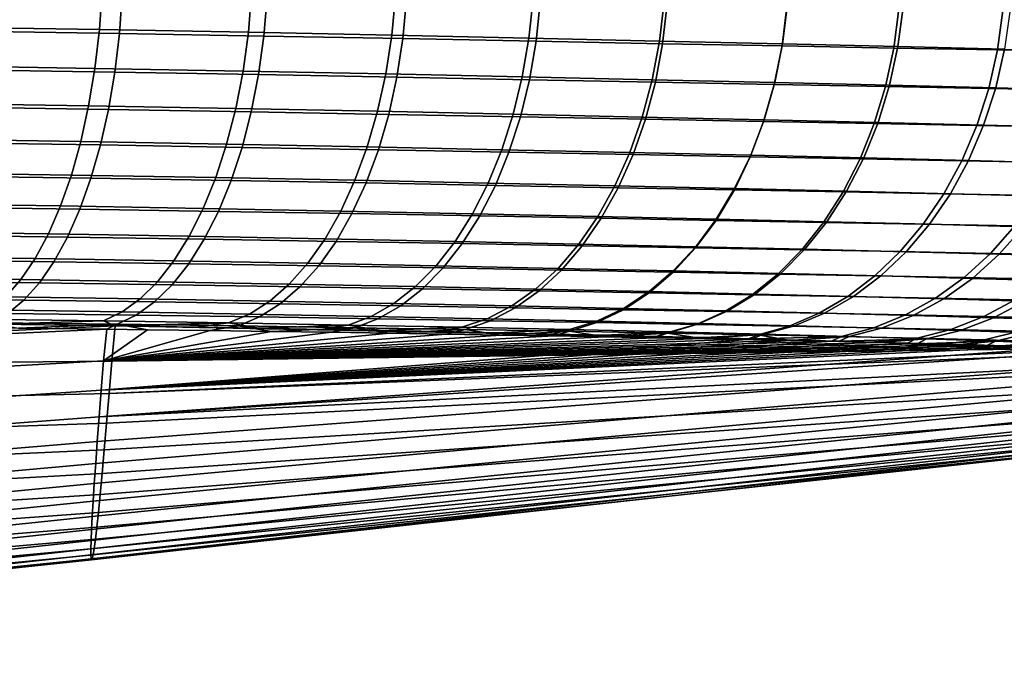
# Model space of a CAD drawing. Header units: metres. Extents: x -109 to 109, y -100 to 58.
# Tile 251 of 256: x 92.88 to 95.28, y -23.46 to -21.88. Entities that reach past the tile are written whole.
import ezdxf

# ---------------------------------------------------------------- set-up
doc = ezdxf.new("R2010")
doc.units = ezdxf.units.M
doc.layers.add('solid_21_062_100_XXX', color=7, linetype='CONTINUOUS')

msp = doc.modelspace()

# ---------------------------------------------------------------- linework, layer by layer
at = {"layer": 'solid_21_062_100_XXX'}
for points in [[(92.706627, -21.80265, -19.172318), (93.082466, -21.808844, -19.017588), (93.075584, -21.905653, -19.004919), (92.700951, -21.899506, -19.159412)], [(93.131073, -21.819244, 19.087595), (92.766159, -21.813496, 19.245005), (92.760513, -21.9098, 19.232258), (93.124245, -21.915497, 19.075037)], [(93.082466, -21.808844, -19.017588), (93.446609, -21.815613, -18.837418), (93.438583, -21.912376, -18.825075), (93.075584, -21.905653, -19.004919)], [(93.484413, -21.825426, 18.906031), (93.131073, -21.819244, 19.087595), (93.124245, -21.915497, 19.075037), (93.476456, -21.921629, 18.893753)], [(93.446609, -21.815613, -18.837418), (93.797371, -21.822693, -18.632582), (93.788269, -21.919413, -18.620659), (93.438583, -21.912376, -18.825075)], [(93.824608, -21.831747, 18.701094), (93.484413, -21.825426, 18.906031), (93.476456, -21.921629, 18.893753), (93.815605, -21.927904, 18.689192)], [(93.797371, -21.822693, -18.632582), (94.133186, -21.829889, -18.404133), (94.12307, -21.926569, -18.392721), (93.788269, -21.919413, -18.620659)], [(94.133186, -21.829889, -18.404133), (94.452499, -21.837051, -18.153238), (94.441444, -21.933697, -18.142424), (94.12307, -21.926569, -18.392721)], [(94.15023, -21.838007, 18.473822), (93.824608, -21.831747, 18.701094), (93.815605, -21.927904, 18.689192), (94.140244, -21.934124, 18.462385)], [(94.459831, -21.844032, 18.225288), (94.15023, -21.838007, 18.473822), (94.140244, -21.934124, 18.462385), (94.448944, -21.940115, 18.214409)], [(94.452499, -21.837051, -18.153238), (94.753792, -21.844036, -17.881065), (94.741875, -21.940655, -17.870934), (94.441444, -21.933697, -18.142424)], [(94.751991, -21.849661, 17.956573), (94.459831, -21.844032, 18.225288), (94.448944, -21.940115, 18.214409), (94.740273, -21.945719, 17.946339)], [(95.025352, -21.854799, 17.668821), (94.751991, -21.849661, 17.956573), (94.740273, -21.945719, 17.946339), (95.012894, -21.950838, 17.659315)], [(94.753792, -21.844036, -17.881065), (95.035568, -21.850735, -17.588812), (95.022865, -21.94733, -17.579449), (94.741875, -21.940655, -17.870934)], [(95.035568, -21.850735, -17.588812), (95.296577, -21.857134, -17.277853), (95.28318, -21.953714, -17.269337), (95.022865, -21.94733, -17.579449)], [(95.278793, -21.859461, 17.363323), (95.025352, -21.854799, 17.668821), (95.012894, -21.950838, 17.659315), (95.265678, -21.955488, 17.354631)], [(95.51123, -21.863689, 17.041399), (95.278793, -21.859461, 17.363323), (95.265678, -21.955488, 17.354631), (95.497543, -21.959715, 17.0336)], [(92.700951, -21.899506, -19.159412), (93.075584, -21.905653, -19.004919), (93.06443, -22.000326, -18.982738), (92.691658, -21.994259, -19.136721)], [(93.124245, -21.915497, 19.075037), (92.760513, -21.9098, 19.232258), (92.751129, -22.004038, 19.209898), (93.113045, -22.009645, 19.053144)], [(93.075584, -21.905653, -19.004919), (93.438583, -21.912376, -18.825075), (93.425644, -22.006973, -18.803543), (93.06443, -22.000326, -18.982738)], [(93.476456, -21.921629, 18.893753), (93.124245, -21.915497, 19.075037), (93.113045, -22.009645, 19.053144), (93.463516, -22.015694, 18.872463)], [(93.438583, -21.912376, -18.825075), (93.788269, -21.919413, -18.620659), (93.773636, -22.013937, -18.599909), (93.425644, -22.006973, -18.803543)], [(93.815605, -21.927904, 18.689192), (93.476456, -21.921629, 18.893753), (93.463516, -22.015694, 18.872463), (93.801025, -22.021893, 18.668636)], [(93.788269, -21.919413, -18.620659), (94.12307, -21.926569, -18.392721), (94.106834, -22.02103, -18.372885), (93.773636, -22.013937, -18.599909)], [(94.140244, -21.934124, 18.462385), (93.815605, -21.927904, 18.689192), (93.801025, -22.021893, 18.668636), (94.124115, -22.028044, 18.442696)], [(94.12307, -21.926569, -18.392721), (94.441444, -21.933697, -18.142424), (94.423714, -22.028099, -18.123631), (94.106834, -22.02103, -18.372885)], [(94.448944, -21.940115, 18.214409), (94.140244, -21.934124, 18.462385), (94.124115, -22.028044, 18.442696), (94.431374, -22.033978, 18.195711)], [(94.441444, -21.933697, -18.142424), (94.741875, -21.940655, -17.870934), (94.722748, -22.035009, -17.853306), (94.423714, -22.028099, -18.123631)], [(94.740273, -21.945719, 17.946339), (94.448944, -21.940115, 18.214409), (94.431374, -22.033978, 18.195711), (94.721367, -22.039539, 17.928755)], [(95.012894, -21.950838, 17.659315), (94.740273, -21.945719, 17.946339), (94.721367, -22.039539, 17.928755), (94.992767, -22.044626, 17.642965)], [(94.741875, -21.940655, -17.870934), (95.022865, -21.94733, -17.579449), (95.002457, -22.041649, -17.563103), (94.722748, -22.035009, -17.853306)], [(95.022865, -21.94733, -17.579449), (95.28318, -21.953714, -17.269337), (95.261612, -22.048006, -17.254385), (95.002457, -22.041649, -17.563103)], [(95.265678, -21.955488, 17.354631), (95.012894, -21.950838, 17.659315), (94.992767, -22.044626, 17.642965), (95.244453, -22.049259, 17.339626)], [(95.497543, -21.959715, 17.0336), (95.265678, -21.955488, 17.354631), (95.244453, -22.049259, 17.339626), (95.475342, -22.053482, 17.020048)], [(95.28318, -21.953714, -17.269337), (95.52166, -21.959831, -16.94203), (95.499062, -22.054106, -16.928579), (95.261612, -22.048006, -17.254385)], [(92.691658, -21.994259, -19.136721), (93.06443, -22.000326, -18.982738), (93.049133, -22.091747, -18.951307), (92.678864, -22.085793, -19.104507)], [(93.113045, -22.009645, 19.053144), (92.751129, -22.004038, 19.209898), (92.738106, -22.095108, 19.17819), (93.097588, -22.10059, 19.022177)], [(93.06443, -22.000326, -18.982738), (93.425644, -22.006973, -18.803543), (93.407951, -22.098288, -18.773073), (93.049133, -22.091747, -18.951307)], [(93.463516, -22.015694, 18.872463), (93.113045, -22.009645, 19.053144), (93.097588, -22.10059, 19.022177), (93.44574, -22.10652, 18.842411)], [(93.425644, -22.006973, -18.803543), (93.773636, -22.013937, -18.599909), (93.753647, -22.10515, -18.570578), (93.407951, -22.098288, -18.773073)], [(93.801025, -22.021893, 18.668636), (93.463516, -22.015694, 18.872463), (93.44574, -22.10652, 18.842411), (93.781029, -22.112612, 18.639671)], [(93.773636, -22.013937, -18.599909), (94.106834, -22.02103, -18.372885), (94.084671, -22.112152, -18.344862), (93.753647, -22.10515, -18.570578)], [(94.124115, -22.028044, 18.442696), (93.801025, -22.021893, 18.668636), (93.781029, -22.112612, 18.639671), (94.102028, -22.11867, 18.414984)], [(94.106834, -22.02103, -18.372885), (94.423714, -22.028099, -18.123631), (94.399506, -22.119143, -18.09708), (94.084671, -22.112152, -18.344862)], [(94.431374, -22.033978, 18.195711), (94.124115, -22.028044, 18.442696), (94.102028, -22.11867, 18.414984), (94.407326, -22.124525, 18.169415)], [(94.423714, -22.028099, -18.123631), (94.722748, -22.035009, -17.853306), (94.696632, -22.125988, -17.828386), (94.399506, -22.119143, -18.09708)], [(94.721367, -22.039539, 17.928755), (94.431374, -22.033978, 18.195711), (94.407326, -22.124525, 18.169415), (94.695488, -22.130026, 17.90403)], [(94.992767, -22.044626, 17.642965), (94.721367, -22.039539, 17.928755), (94.695488, -22.130026, 17.90403), (94.96521, -22.135073, 17.619961)], [(94.722748, -22.035009, -17.853306), (95.002457, -22.041649, -17.563103), (94.974586, -22.132576, -17.539967), (94.696632, -22.125988, -17.828386)], [(95.244453, -22.049259, 17.339626), (94.992767, -22.044626, 17.642965), (94.96521, -22.135073, 17.619961), (95.21537, -22.139681, 17.318485)], [(95.002457, -22.041649, -17.563103), (95.261612, -22.048006, -17.254385), (95.232132, -22.138895, -17.233177), (94.974586, -22.132576, -17.539967)], [(95.475342, -22.053482, 17.020048), (95.244453, -22.049259, 17.339626), (95.21537, -22.139681, 17.318485), (95.444885, -22.143896, 17.000902)], [(95.261612, -22.048006, -17.254385), (95.499062, -22.054106, -16.928579), (95.468132, -22.144972, -16.909431), (95.232132, -22.138895, -17.233177)], [(92.678864, -22.085793, -19.104507), (93.049133, -22.091747, -18.951307), (93.029877, -22.178835, -18.910999), (92.662712, -22.173021, -19.063156)], [(93.049133, -22.091747, -18.951307), (93.407951, -22.098288, -18.773073), (93.385704, -22.185236, -18.734028), (93.029877, -22.178835, -18.910999)], [(93.097588, -22.10059, 19.022177), (92.738106, -22.095108, 19.17819), (92.721596, -22.181946, 19.137501), (93.078072, -22.187269, 18.982492)], [(93.44574, -22.10652, 18.842411), (93.097588, -22.10059, 19.022177), (93.078072, -22.187269, 18.982492), (93.423332, -22.193048, 18.803946)], [(93.407951, -22.098288, -18.773073), (93.753647, -22.10515, -18.570578), (93.728546, -22.191973, -18.53301), (93.385704, -22.185236, -18.734028)], [(93.781029, -22.112612, 18.639671), (93.44574, -22.10652, 18.842411), (93.423332, -22.193048, 18.803946), (93.755859, -22.199003, 18.602633)], [(93.753647, -22.10515, -18.570578), (94.084671, -22.112152, -18.344862), (94.056847, -22.198858, -18.308983), (93.728546, -22.191973, -18.53301)], [(94.102028, -22.11867, 18.414984), (93.781029, -22.112612, 18.639671), (93.755859, -22.199003, 18.602633), (94.074249, -22.204943, 18.379574)], [(94.084671, -22.112152, -18.344862), (94.399506, -22.119143, -18.09708), (94.369118, -22.20575, -18.063087), (94.056847, -22.198858, -18.308983)], [(94.407326, -22.124525, 18.169415), (94.102028, -22.11867, 18.414984), (94.074249, -22.204943, 18.379574), (94.377075, -22.210699, 18.135826)], [(94.399506, -22.119143, -18.09708), (94.696632, -22.125988, -17.828386), (94.663849, -22.212511, -17.796474), (94.369118, -22.20575, -18.063087)], [(94.695488, -22.130026, 17.90403), (94.407326, -22.124525, 18.169415), (94.377075, -22.210699, 18.135826), (94.662949, -22.216122, 17.87245)], [(94.96521, -22.135073, 17.619961), (94.695488, -22.130026, 17.90403), (94.662949, -22.216122, 17.87245), (94.93055, -22.221115, 17.59057)], [(94.696632, -22.125988, -17.828386), (94.974586, -22.132576, -17.539967), (94.939575, -22.219036, -17.510317), (94.663849, -22.212511, -17.796474)], [(95.21537, -22.139681, 17.318485), (94.96521, -22.135073, 17.619961), (94.93055, -22.221115, 17.59057), (95.178764, -22.225695, 17.291452)], [(94.974586, -22.132576, -17.539967), (95.232132, -22.138895, -17.233177), (95.195091, -22.225307, -17.205963), (94.939575, -22.219036, -17.510317)], [(95.444885, -22.143896, 17.000902), (95.21537, -22.139681, 17.318485), (95.178764, -22.225695, 17.291452), (95.406532, -22.2299, 16.976387)], [(95.232132, -22.138895, -17.233177), (95.468132, -22.144972, -16.909431), (95.429253, -22.231356, -16.884813), (95.195091, -22.225307, -17.205963)], [(92.662712, -22.173021, -19.063156), (93.029877, -22.178835, -18.910999), (93.006882, -22.260557, -18.862289), (92.643394, -22.254915, -19.013155)], [(93.078072, -22.187269, 18.982492), (92.721596, -22.181946, 19.137501), (92.701797, -22.263536, 19.088308), (93.054718, -22.268667, 18.934559)], [(93.029877, -22.178835, -18.910999), (93.385704, -22.185236, -18.734028), (93.359169, -22.266794, -18.686869), (93.006882, -22.260557, -18.862289)], [(93.423332, -22.193048, 18.803946), (93.078072, -22.187269, 18.982492), (93.054718, -22.268667, 18.934559), (93.396553, -22.274265, 18.757519)], [(93.385704, -22.185236, -18.734028), (93.728546, -22.191973, -18.53301), (93.698616, -22.273376, -18.487654), (93.359169, -22.266794, -18.686869)], [(93.755859, -22.199003, 18.602633), (93.423332, -22.193048, 18.803946), (93.396553, -22.274265, 18.757519), (93.725815, -22.280056, 18.557955)], [(93.728546, -22.191973, -18.53301), (94.056847, -22.198858, -18.308983), (94.023689, -22.280125, -18.265671), (93.698616, -22.273376, -18.487654)], [(94.074249, -22.204943, 18.379574), (93.755859, -22.199003, 18.602633), (93.725815, -22.280056, 18.557955), (94.041092, -22.285852, 18.336878)], [(94.056847, -22.198858, -18.308983), (94.369118, -22.20575, -18.063087), (94.332909, -22.286898, -18.022055), (94.023689, -22.280125, -18.265671)], [(94.377075, -22.210699, 18.135826), (94.074249, -22.204943, 18.379574), (94.041092, -22.285852, 18.336878), (94.340988, -22.291491, 18.095339)], [(94.369118, -22.20575, -18.063087), (94.663849, -22.212511, -17.796474), (94.624779, -22.293558, -17.757944), (94.332909, -22.286898, -18.022055)], [(94.662949, -22.216122, 17.87245), (94.377075, -22.210699, 18.135826), (94.340988, -22.291491, 18.095339), (94.624123, -22.296822, 17.834389)], [(94.663849, -22.212511, -17.796474), (94.939575, -22.219036, -17.510317), (94.897858, -22.300005, -17.474503), (94.624779, -22.293558, -17.757944)], [(94.93055, -22.221115, 17.59057), (94.662949, -22.216122, 17.87245), (94.624123, -22.296822, 17.834389), (94.889175, -22.30175, 17.55514)], [(95.178764, -22.225695, 17.291452), (94.93055, -22.221115, 17.59057), (94.889175, -22.30175, 17.55514), (95.135071, -22.306293, 17.258848)], [(94.939575, -22.219036, -17.510317), (95.195091, -22.225307, -17.205963), (95.150932, -22.306221, -17.173063), (94.897858, -22.300005, -17.474503)], [(95.406532, -22.2299, 16.976387), (95.178764, -22.225695, 17.291452), (95.135071, -22.306293, 17.258848), (95.360725, -22.31049, 16.946789)], [(95.195091, -22.225307, -17.205963), (95.429253, -22.231356, -16.884813), (95.382881, -22.312235, -16.855015), (95.150932, -22.306221, -17.173063)], [(92.643394, -22.254915, -19.013155), (93.006882, -22.260557, -18.862289), (92.980431, -22.335947, -18.805754), (92.621147, -22.330503, -18.955095)], [(93.006882, -22.260557, -18.862289), (93.359169, -22.266794, -18.686869), (93.328659, -22.341995, -18.632153), (92.980431, -22.335947, -18.805754)], [(93.054718, -22.268667, 18.934559), (92.701797, -22.263536, 19.088308), (92.67894, -22.338924, 19.031185), (93.027794, -22.343834, 18.878933)], [(93.396553, -22.274265, 18.757519), (93.054718, -22.268667, 18.934559), (93.027794, -22.343834, 18.878933), (93.365723, -22.349224, 18.703671)], [(93.359169, -22.266794, -18.686869), (93.698616, -22.273376, -18.487654), (93.664223, -22.3484, -18.435041), (93.328659, -22.341995, -18.632153)], [(93.725815, -22.280056, 18.557955), (93.396553, -22.274265, 18.757519), (93.365723, -22.349224, 18.703671), (93.691231, -22.354824, 18.506159)], [(93.698616, -22.273376, -18.487654), (94.023689, -22.280125, -18.265671), (93.985588, -22.35499, -18.215439), (93.664223, -22.3484, -18.435041)], [(94.041092, -22.285852, 18.336878), (93.725815, -22.280056, 18.557955), (93.691231, -22.354824, 18.506159), (94.002945, -22.360455, 18.287397)], [(94.023689, -22.280125, -18.265671), (94.332909, -22.286898, -18.022055), (94.291306, -22.361624, -17.974468), (93.985588, -22.35499, -18.215439)], [(94.340988, -22.291491, 18.095339), (94.041092, -22.285852, 18.336878), (94.002945, -22.360455, 18.287397), (94.299477, -22.365957, 18.048428)], [(94.332909, -22.286898, -18.022055), (94.624779, -22.293558, -17.757944), (94.579887, -22.36817, -17.713253), (94.291306, -22.361624, -17.974468)], [(94.624123, -22.296822, 17.834389), (94.340988, -22.291491, 18.095339), (94.299477, -22.365957, 18.048428), (94.57946, -22.371181, 17.790287)], [(94.889175, -22.30175, 17.55514), (94.624123, -22.296822, 17.834389), (94.57946, -22.371181, 17.790287), (94.841591, -22.376036, 17.51408)], [(94.624779, -22.293558, -17.757944), (94.897858, -22.300005, -17.474503), (94.849899, -22.374527, -17.432947), (94.579887, -22.36817, -17.713253)], [(95.135071, -22.306293, 17.258848), (94.889175, -22.30175, 17.55514), (94.841591, -22.376036, 17.51408), (95.084785, -22.380535, 17.221048)], [(94.897858, -22.300005, -17.474503), (95.150932, -22.306221, -17.173063), (95.100166, -22.380678, -17.134869), (94.849899, -22.374527, -17.432947)], [(95.360725, -22.31049, 16.946789), (95.135071, -22.306293, 17.258848), (95.084785, -22.380535, 17.221048), (95.308006, -22.38472, 16.912453)], [(95.150932, -22.306221, -17.173063), (95.382881, -22.312235, -16.855015), (95.329567, -22.386652, -16.820391), (95.100166, -22.380678, -17.134869)], [(92.621147, -22.330503, -18.955095), (92.980431, -22.335947, -18.805754), (92.950829, -22.404116, -18.742064), (92.596222, -22.398895, -18.889664)], [(93.027794, -22.343834, 18.878933), (92.67894, -22.338924, 19.031185), (92.65329, -22.40723, 18.966803), (92.99762, -22.411888, 18.816269)], [(92.980431, -22.335947, -18.805754), (93.328659, -22.341995, -18.632153), (93.29454, -22.409948, -18.570526), (92.950829, -22.404116, -18.742064)], [(93.365723, -22.349224, 18.703671), (93.027794, -22.343834, 18.878933), (92.99762, -22.411888, 18.816269), (93.331192, -22.417044, 18.643034)], [(93.328659, -22.341995, -18.632153), (93.664223, -22.3484, -18.435041), (93.625763, -22.416157, -18.375797), (93.29454, -22.409948, -18.570526)], [(93.691231, -22.354824, 18.506159), (93.365723, -22.349224, 18.703671), (93.331192, -22.417044, 18.643034), (93.652527, -22.422432, 18.447851)], [(93.664223, -22.3484, -18.435041), (93.985588, -22.35499, -18.215439), (93.943001, -22.422567, -18.158882), (93.625763, -22.416157, -18.375797)], [(94.002945, -22.360455, 18.287397), (93.691231, -22.354824, 18.506159), (93.652527, -22.422432, 18.447851), (93.960266, -22.427877, 18.23171)], [(93.985588, -22.35499, -18.215439), (94.291306, -22.361624, -17.974468), (94.244797, -22.429045, -17.920889), (93.943001, -22.422567, -18.158882)], [(94.299477, -22.365957, 18.048428), (94.002945, -22.360455, 18.287397), (93.960266, -22.427877, 18.23171), (94.253036, -22.433226, 17.995638)], [(94.291306, -22.361624, -17.974468), (94.579887, -22.36817, -17.713253), (94.529694, -22.435465, -17.662928), (94.244797, -22.429045, -17.920889)], [(94.57946, -22.371181, 17.790287), (94.299477, -22.365957, 18.048428), (94.253036, -22.433226, 17.995638), (94.529488, -22.438332, 17.740664)], [(94.841591, -22.376036, 17.51408), (94.57946, -22.371181, 17.790287), (94.529488, -22.438332, 17.740664), (94.78833, -22.443102, 17.467875)], [(94.579887, -22.36817, -17.713253), (94.849899, -22.374527, -17.432947), (94.796295, -22.441719, -17.386141), (94.529694, -22.435465, -17.662928)], [(95.084785, -22.380535, 17.221048), (94.841591, -22.376036, 17.51408), (94.78833, -22.443102, 17.467875), (95.028511, -22.447554, 17.178499)], [(94.849899, -22.374527, -17.432947), (95.100166, -22.380678, -17.134869), (95.043404, -22.4478, -17.091829), (94.796295, -22.441719, -17.386141)], [(95.308006, -22.38472, 16.912453), (95.084785, -22.380535, 17.221048), (95.028511, -22.447554, 17.178499), (95.248985, -22.451727, 16.873781)], [(95.100166, -22.380678, -17.134869), (95.329567, -22.386652, -16.820391), (95.269928, -22.453728, -16.781347), (95.043404, -22.4478, -17.091829)], [(92.596222, -22.398895, -18.889664), (92.950829, -22.404116, -18.742064), (92.918434, -22.464254, -18.671968), (92.568924, -22.459278, -18.817633)], [(92.950829, -22.404116, -18.742064), (93.29454, -22.409948, -18.570526), (93.25721, -22.469854, -18.50272), (92.918434, -22.464254, -18.671968)], [(95.510178, -22.388641, 16.589558), (95.308006, -22.38472, 16.912453), (95.248985, -22.451727, 16.873781), (95.448692, -22.455666, 16.55497)], [(95.329567, -22.386652, -16.820391), (95.53698, -22.392479, -16.490885), (95.474777, -22.459536, -16.456051), (95.269928, -22.453728, -16.781347)], [(92.99762, -22.411888, 18.816269), (92.65329, -22.40723, 18.966803), (92.625145, -22.467655, 18.89591), (92.964554, -22.472038, 18.747295)], [(93.331192, -22.417044, 18.643034), (92.99762, -22.411888, 18.816269), (92.964554, -22.472038, 18.747295), (93.293365, -22.476936, 18.576315)], [(93.29454, -22.409948, -18.570526), (93.625763, -22.416157, -18.375797), (93.583702, -22.475843, -18.310623), (93.25721, -22.469854, -18.50272)], [(93.652527, -22.422432, 18.447851), (93.331192, -22.417044, 18.643034), (93.293365, -22.476936, 18.576315), (93.610153, -22.48209, 18.383715)], [(93.625763, -22.416157, -18.375797), (93.943001, -22.422567, -18.158882), (93.896416, -22.482058, -18.096668), (93.583702, -22.475843, -18.310623)], [(93.960266, -22.427877, 18.23171), (93.652527, -22.422432, 18.447851), (93.610153, -22.48209, 18.383715), (93.913544, -22.487331, 18.170467)], [(93.943001, -22.422567, -18.158882), (94.244797, -22.429045, -17.920889), (94.193932, -22.488365, -17.86195), (93.896416, -22.482058, -18.096668)], [(94.253036, -22.433226, 17.995638), (93.960266, -22.427877, 18.23171), (93.913544, -22.487331, 18.170467), (94.202202, -22.49251, 17.93759)], [(94.244797, -22.429045, -17.920889), (94.529694, -22.435465, -17.662928), (94.474808, -22.494644, -17.607567), (94.193932, -22.488365, -17.86195)], [(94.529488, -22.438332, 17.740664), (94.253036, -22.433226, 17.995638), (94.202202, -22.49251, 17.93759), (94.474785, -22.497486, 17.686096)], [(94.78833, -22.443102, 17.467875), (94.529488, -22.438332, 17.740664), (94.474785, -22.497486, 17.686096), (94.730042, -22.502165, 17.417063)], [(94.529694, -22.435465, -17.662928), (94.796295, -22.441719, -17.386141), (94.737656, -22.50079, -17.334641), (94.474808, -22.494644, -17.607567)], [(95.028511, -22.447554, 17.178499), (94.78833, -22.443102, 17.467875), (94.730042, -22.502165, 17.417063), (94.966904, -22.506565, 17.131695)], [(94.796295, -22.441719, -17.386141), (95.043404, -22.4478, -17.091829), (94.981308, -22.50679, -17.044455), (94.737656, -22.50079, -17.334641)], [(95.248985, -22.451727, 16.873781), (95.028511, -22.447554, 17.178499), (94.966904, -22.506565, 17.131695), (95.184349, -22.510723, 16.831226)], [(95.043404, -22.4478, -17.091829), (95.269928, -22.453728, -16.781347), (95.204689, -22.512669, -16.738348), (94.981308, -22.50679, -17.044455)], [(95.448692, -22.455666, 16.55497), (95.248985, -22.451727, 16.873781), (95.184349, -22.510723, 16.831226), (95.381355, -22.514685, 16.516884)], [(95.269928, -22.453728, -16.781347), (95.474777, -22.459536, -16.456051), (95.4067, -22.518456, -16.417654), (95.204689, -22.512669, -16.738348)], [(92.568924, -22.459278, -18.817633), (92.918434, -22.464254, -18.671968), (92.883614, -22.515654, -18.5963), (92.539574, -22.510941, -18.739857)], [(92.964554, -22.472038, 18.747295), (92.625145, -22.467655, 18.89591), (92.594841, -22.519491, 18.819338), (92.92897, -22.523579, 18.672821)], [(92.918434, -22.464254, -18.671968), (93.25721, -22.469854, -18.50272), (93.217117, -22.521, -18.429535), (92.883614, -22.515654, -18.5963)], [(93.293365, -22.476936, 18.576315), (92.964554, -22.472038, 18.747295), (92.92897, -22.523579, 18.672821), (93.252701, -22.528198, 18.504295)], [(93.25721, -22.469854, -18.50272), (93.583702, -22.475843, -18.310623), (93.538528, -22.526754, -18.240288), (93.217117, -22.521, -18.429535)], [(93.610153, -22.48209, 18.383715), (93.293365, -22.476936, 18.576315), (93.252701, -22.528198, 18.504295), (93.56459, -22.533102, 18.314495)], [(93.583702, -22.475843, -18.310623), (93.896416, -22.482058, -18.096668), (93.846397, -22.532757, -18.029533), (93.538528, -22.526754, -18.240288)], [(93.913544, -22.487331, 18.170467), (93.610153, -22.48209, 18.383715), (93.56459, -22.533102, 18.314495), (93.863327, -22.538124, 18.104383)], [(93.896416, -22.482058, -18.096668), (94.193932, -22.488365, -17.86195), (94.13932, -22.538883, -17.798351), (93.846397, -22.532757, -18.029533)], [(94.202202, -22.49251, 17.93759), (93.913544, -22.487331, 18.170467), (93.863327, -22.538124, 18.104383), (94.147568, -22.543119, 17.87496)], [(94.193932, -22.488365, -17.86195), (94.474808, -22.494644, -17.607567), (94.415871, -22.54501, -17.547821), (94.13932, -22.538883, -17.798351)], [(94.474785, -22.497486, 17.686096), (94.202202, -22.49251, 17.93759), (94.147568, -22.543119, 17.87496), (94.416, -22.547955, 17.627224)], [(94.474808, -22.494644, -17.607567), (94.737656, -22.50079, -17.334641), (94.67469, -22.551037, -17.279053), (94.415871, -22.54501, -17.547821)], [(94.730042, -22.502165, 17.417063), (94.474785, -22.497486, 17.686096), (94.416, -22.547955, 17.627224), (94.667381, -22.552534, 17.362236)], [(94.966904, -22.506565, 17.131695), (94.730042, -22.502165, 17.417063), (94.667381, -22.552534, 17.362236), (94.900673, -22.556879, 17.081184)], [(94.737656, -22.50079, -17.334641), (94.981308, -22.50679, -17.044455), (94.914619, -22.556952, -16.993307), (94.67469, -22.551037, -17.279053)], [(92.539574, -22.510941, -18.739857), (92.883614, -22.515654, -18.5963), (92.846794, -22.557705, -18.515953), (92.508514, -22.55327, -18.657255)], [(92.92897, -22.523579, 18.672821), (92.594841, -22.519491, 18.819338), (92.562721, -22.562134, 18.737982), (92.891296, -22.565908, 18.593714)], [(92.883614, -22.515654, -18.5963), (93.217117, -22.521, -18.429535), (93.174728, -22.562784, -18.351837), (92.846794, -22.557705, -18.515953)], [(93.252701, -22.528198, 18.504295), (92.92897, -22.523579, 18.672821), (92.891296, -22.565908, 18.593714), (93.209656, -22.570232, 18.427814)], [(93.217117, -22.521, -18.429535), (93.538528, -22.526754, -18.240288), (93.490784, -22.568289, -18.165623), (93.174728, -22.562784, -18.351837)], [(93.538528, -22.526754, -18.240288), (93.846397, -22.532757, -18.029533), (93.793541, -22.574068, -17.958271), (93.490784, -22.568289, -18.165623)], [(95.184349, -22.510723, 16.831226), (94.966904, -22.506565, 17.131695), (94.900673, -22.556879, 17.081184), (95.114868, -22.561022, 16.785284)], [(94.981308, -22.50679, -17.044455), (95.204689, -22.512669, -16.738348), (95.134605, -22.562778, -16.691902), (94.914619, -22.556952, -16.993307)], [(95.381355, -22.514685, 16.516884), (95.184349, -22.510723, 16.831226), (95.114868, -22.561022, 16.785284), (95.308937, -22.565004, 16.475742)], [(95.204689, -22.512669, -16.738348), (95.4067, -22.518456, -16.417654), (95.333572, -22.568541, -16.376152), (95.134605, -22.562778, -16.691902)], [(93.56459, -22.533102, 18.314495), (93.252701, -22.528198, 18.504295), (93.209656, -22.570232, 18.427814), (93.516396, -22.574867, 18.241005)], [(93.863327, -22.538124, 18.104383), (93.56459, -22.533102, 18.314495), (93.516396, -22.574867, 18.241005), (93.810196, -22.579657, 18.034233)], [(93.846397, -22.532757, -18.029533), (94.13932, -22.538883, -17.798351), (94.081604, -22.58, -17.730843), (93.793541, -22.574068, -17.958271)], [(94.147568, -22.543119, 17.87496), (93.863327, -22.538124, 18.104383), (93.810196, -22.579657, 18.034233), (94.089775, -22.584461, 17.808481)], [(94.13932, -22.538883, -17.798351), (94.415871, -22.54501, -17.547821), (94.353584, -22.585966, -17.4844), (94.081604, -22.58, -17.730843)], [(94.416, -22.547955, 17.627224), (94.147568, -22.543119, 17.87496), (94.089775, -22.584461, 17.808481), (94.353813, -22.589146, 17.564735)], [(94.415871, -22.54501, -17.547821), (94.67469, -22.551037, -17.279053), (94.608131, -22.591867, -17.220036), (94.353584, -22.585966, -17.4844)], [(94.667381, -22.552534, 17.362236), (94.416, -22.547955, 17.627224), (94.353813, -22.589146, 17.564735), (94.601097, -22.593622, 17.304037)], [(92.891296, -22.565908, 18.593714), (92.562721, -22.562134, 18.737982), (92.529175, -22.595085, 18.65279), (92.851967, -22.59853, 18.510902)], [(92.846794, -22.557705, -18.515953), (93.174728, -22.562784, -18.351837), (93.130547, -22.594709, -18.270546), (92.808411, -22.589911, -18.431877)], [(93.209656, -22.570232, 18.427814), (92.891296, -22.565908, 18.593714), (92.851967, -22.59853, 18.510902), (93.164742, -22.602547, 18.347771)], [(93.174728, -22.562784, -18.351837), (93.490784, -22.568289, -18.165623), (93.441025, -22.599955, -18.087513), (93.130547, -22.594709, -18.270546)], [(93.516396, -22.574867, 18.241005), (93.209656, -22.570232, 18.427814), (93.164742, -22.602547, 18.347771), (93.46611, -22.606903, 18.164103)], [(93.490784, -22.568289, -18.165623), (93.793541, -22.574068, -17.958271), (93.738457, -22.605501, -17.883724), (93.441025, -22.599955, -18.087513)], [(93.810196, -22.579657, 18.034233), (93.516396, -22.574867, 18.241005), (93.46611, -22.606903, 18.164103), (93.754791, -22.61145, 17.960835)], [(93.793541, -22.574068, -17.958271), (94.081604, -22.58, -17.730843), (94.021461, -22.611231, -17.660223), (93.738457, -22.605501, -17.883724)], [(94.900673, -22.556879, 17.081184), (94.667381, -22.552534, 17.362236), (94.601097, -22.593622, 17.304037), (94.830605, -22.597908, 17.027559)], [(94.67469, -22.551037, -17.279053), (94.914619, -22.556952, -16.993307), (94.844131, -22.597692, -16.93899), (94.608131, -22.591867, -17.220036)], [(95.114868, -22.561022, 16.785284), (94.900673, -22.556879, 17.081184), (94.830605, -22.597908, 17.027559), (95.041336, -22.602034, 16.736492)], [(94.914619, -22.556952, -16.993307), (95.134605, -22.562778, -16.691902), (95.060509, -22.603462, -16.642557), (94.844131, -22.597692, -16.93899)], [(95.308937, -22.565004, 16.475742), (95.114868, -22.561022, 16.785284), (95.041336, -22.602034, 16.736492), (95.232292, -22.606041, 16.432028)], [(95.134605, -22.562778, -16.691902), (95.333572, -22.568541, -16.376152), (95.256241, -22.609201, -16.332033), (95.060509, -22.603462, -16.642557)], [(95.481956, -22.568911, 16.153925), (95.308937, -22.565004, 16.475742), (95.232292, -22.606041, 16.432028), (95.402565, -22.610006, 16.115505)], [(95.333572, -22.568541, -16.376152), (95.510498, -22.574287, -16.047451), (95.430305, -22.614952, -16.008785), (95.256241, -22.609201, -16.332033)], [(92.808411, -22.589911, -18.431877), (93.130547, -22.594709, -18.270546), (93.085091, -22.6164, -18.186621), (92.768906, -22.611889, -18.345066)], [(93.164742, -22.602547, 18.347771), (92.851967, -22.59853, 18.510902), (92.81144, -22.621065, 18.425352), (93.118477, -22.624762, 18.265095)], [(93.130547, -22.594709, -18.270546), (93.441025, -22.599955, -18.087513), (93.389847, -22.621378, -18.006882), (93.085091, -22.6164, -18.186621)], [(94.089775, -22.584461, 17.808481), (93.810196, -22.579657, 18.034233), (93.754791, -22.61145, 17.960835), (94.029495, -22.616053, 17.73893)], [(94.081604, -22.58, -17.730843), (94.353584, -22.585966, -17.4844), (94.288681, -22.617029, -17.418053), (94.021461, -22.611231, -17.660223)], [(94.353813, -22.589146, 17.564735), (94.089775, -22.584461, 17.808481), (94.029495, -22.616053, 17.73893), (94.288956, -22.620581, 17.499359)], [(94.353584, -22.585966, -17.4844), (94.608131, -22.591867, -17.220036), (94.53878, -22.622799, -17.158287), (94.288681, -22.617029, -17.418053)], [(94.601097, -22.593622, 17.304037), (94.353813, -22.589146, 17.564735), (94.288956, -22.620581, 17.499359), (94.53196, -22.624949, 17.243147)], [(94.830605, -22.597908, 17.027559), (94.601097, -22.593622, 17.304037), (94.53196, -22.624949, 17.243147), (94.757515, -22.629171, 16.971445)], [(94.608131, -22.591867, -17.220036), (94.844131, -22.597692, -16.93899), (94.77066, -22.628531, -16.882145), (94.53878, -22.622799, -17.158287)], [(95.041336, -22.602034, 16.736492), (94.830605, -22.597908, 17.027559), (94.757515, -22.629171, 16.971445), (94.96463, -22.633282, 16.685421)], [(94.844131, -22.597692, -16.93899), (95.060509, -22.603462, -16.642557), (94.983284, -22.634241, -16.590899), (94.77066, -22.628531, -16.882145)], [(92.825867, -22.624531, -18.212109), (93.113396, -22.62862, -18.061113), (90.661743, -22.738396, -17.22937), (90.670135, -22.619987, -18.718868)], [(92.768906, -22.611889, -18.345066), (93.085091, -22.6164, -18.186621), (92.825867, -22.624531, -18.212109)], [(93.118477, -22.624762, 18.265095), (92.81144, -22.621065, 18.425352), (92.878181, -22.634277, 18.286007)], [(93.085091, -22.6164, -18.186621), (93.113396, -22.62862, -18.061113), (92.825867, -22.624531, -18.212109)], [(93.085091, -22.6164, -18.186621), (93.389847, -22.621378, -18.006882), (93.113396, -22.62862, -18.061113)], [(93.389847, -22.621378, -18.006882), (93.151184, -22.629202, -18.039486), (93.113396, -22.62862, -18.061113)], [(93.46611, -22.606903, 18.164103), (93.164742, -22.602547, 18.347771), (93.118477, -22.624762, 18.265095), (93.41433, -22.628832, 18.084688)], [(93.389847, -22.621378, -18.006882), (93.30938, -22.631746, -17.944181), (93.151184, -22.629202, -18.039486)], [(93.389847, -22.621378, -18.006882), (93.46431, -22.634399, -17.843033), (93.30938, -22.631746, -17.944181)], [(93.441025, -22.599955, -18.087513), (93.738457, -22.605501, -17.883724), (93.681801, -22.626684, -17.806776), (93.389847, -22.621378, -18.006882)], [(93.389847, -22.621378, -18.006882), (93.681801, -22.626684, -17.806776), (93.46431, -22.634399, -17.843033)], [(93.754791, -22.61145, 17.960835), (93.46611, -22.606903, 18.164103), (93.41433, -22.628832, 18.084688), (93.697739, -22.633127, 17.885046)], [(93.738457, -22.605501, -17.883724), (94.021461, -22.611231, -17.660223), (93.95961, -22.632204, -17.587328), (93.681801, -22.626684, -17.806776)], [(94.029495, -22.616053, 17.73893), (93.754791, -22.61145, 17.960835), (93.697739, -22.633127, 17.885046), (93.967438, -22.637522, 17.66712)], [(94.021461, -22.611231, -17.660223), (94.288681, -22.617029, -17.418053), (94.221924, -22.637831, -17.349564), (93.95961, -22.632204, -17.587328)], [(94.288956, -22.620581, 17.499359), (94.029495, -22.616053, 17.73893), (93.967438, -22.637522, 17.66712), (94.222176, -22.64189, 17.431862)], [(94.288681, -22.617029, -17.418053), (94.53878, -22.622799, -17.158287), (94.467445, -22.643465, -17.094538), (94.221924, -22.637831, -17.349564)], [(94.53196, -22.624949, 17.243147), (94.288956, -22.620581, 17.499359), (94.222176, -22.64189, 17.431862), (94.460777, -22.646145, 17.180277)], [(94.53878, -22.622799, -17.158287), (94.77066, -22.628531, -16.882145), (94.695091, -22.649099, -16.823444), (94.467445, -22.643465, -17.094538)], [(95.232292, -22.606041, 16.432028), (95.041336, -22.602034, 16.736492), (94.96463, -22.633282, 16.685421), (95.152321, -22.637312, 16.38625)], [(95.060509, -22.603462, -16.642557), (95.256241, -22.609201, -16.332033), (95.175629, -22.639956, -16.285818), (94.983284, -22.634241, -16.590899)], [(95.402565, -22.610006, 16.115505), (95.232292, -22.606041, 16.432028), (95.152321, -22.637312, 16.38625), (95.319702, -22.641338, 16.075247)], [(95.256241, -22.609201, -16.332033), (95.430305, -22.614952, -16.008785), (95.346695, -22.64571, -15.968254), (95.175629, -22.639956, -16.285818)], [(93.09317, -22.636782, 18.16983), (90.62133, -22.749262, 17.625824), (90.617317, -22.853338, 16.414743), (93.08564, -22.714027, 16.952568)], [(93.09317, -22.636782, 18.16983), (92.878181, -22.634277, 18.286007), (90.62133, -22.749262, 17.625824)], [(93.113396, -22.62862, -18.061113), (93.105728, -22.714367, -16.565437), (90.661743, -22.738396, -17.22937)], [(93.118477, -22.624762, 18.265095), (92.878181, -22.634277, 18.286007), (93.09317, -22.636782, 18.16983)], [(93.19294, -22.638044, 18.11129), (93.09317, -22.636782, 18.16983), (93.08564, -22.714027, 16.952568)], [(93.345665, -22.640089, 18.015654), (93.19294, -22.638044, 18.11129), (93.08564, -22.714027, 16.952568)], [(93.495071, -22.642208, 17.914644), (93.345665, -22.640089, 18.015654), (93.08564, -22.714027, 16.952568)], [(93.640854, -22.644377, 17.808475), (93.495071, -22.642208, 17.914644), (93.08564, -22.714027, 16.952568)], [(93.782837, -22.64658, 17.697296), (93.640854, -22.644377, 17.808475), (93.08564, -22.714027, 16.952568)], [(93.92083, -22.648796, 17.581242), (93.782837, -22.64658, 17.697296), (93.08564, -22.714027, 16.952568)], [(93.118477, -22.624762, 18.265095), (93.09317, -22.636782, 18.16983), (93.19294, -22.638044, 18.11129)], [(94.552841, -22.657404, -16.847416), (94.667191, -22.660362, -16.702293), (93.105728, -22.714367, -16.565437), (93.113396, -22.62862, -18.061113)], [(94.433357, -22.654455, -16.988293), (94.552841, -22.657404, -16.847416), (93.113396, -22.62862, -18.061113)], [(94.308807, -22.651514, -17.124853), (94.433357, -22.654455, -16.988293), (93.113396, -22.62862, -18.061113)], [(94.179352, -22.648586, -17.256849), (94.308807, -22.651514, -17.124853), (93.113396, -22.62862, -18.061113)], [(94.045044, -22.645674, -17.384232), (94.179352, -22.648586, -17.256849), (93.113396, -22.62862, -18.061113)], [(93.906204, -22.642788, -17.506681), (94.045044, -22.645674, -17.384232), (93.113396, -22.62862, -18.061113)], [(93.762939, -22.639936, -17.624121), (93.906204, -22.642788, -17.506681), (93.113396, -22.62862, -18.061113)], [(93.615562, -22.637135, -17.736292), (93.762939, -22.639936, -17.624121), (93.113396, -22.62862, -18.061113)], [(93.46431, -22.634399, -17.843033), (93.615562, -22.637135, -17.736292), (93.113396, -22.62862, -18.061113)], [(93.30938, -22.631746, -17.944181), (93.46431, -22.634399, -17.843033), (93.113396, -22.62862, -18.061113)], [(93.151184, -22.629202, -18.039486), (93.30938, -22.631746, -17.944181), (93.113396, -22.62862, -18.061113)], [(93.41433, -22.628832, 18.084688), (93.118477, -22.624762, 18.265095), (93.19294, -22.638044, 18.11129), (93.345665, -22.640089, 18.015654)], [(93.41433, -22.628832, 18.084688), (93.345665, -22.640089, 18.015654), (93.495071, -22.642208, 17.914644)], [(93.697739, -22.633127, 17.885046), (93.41433, -22.628832, 18.084688), (93.495071, -22.642208, 17.914644)], [(93.681801, -22.626684, -17.806776), (93.615562, -22.637135, -17.736292), (93.46431, -22.634399, -17.843033)], [(93.697739, -22.633127, 17.885046), (93.495071, -22.642208, 17.914644), (93.640854, -22.644377, 17.808475)], [(93.681801, -22.626684, -17.806776), (93.762939, -22.639936, -17.624121), (93.615562, -22.637135, -17.736292)], [(93.697739, -22.633127, 17.885046), (93.640854, -22.644377, 17.808475), (93.782837, -22.64658, 17.697296)], [(93.681801, -22.626684, -17.806776), (93.95961, -22.632204, -17.587328), (93.762939, -22.639936, -17.624121)], [(93.967438, -22.637522, 17.66712), (93.697739, -22.633127, 17.885046), (93.782837, -22.64658, 17.697296)], [(93.95961, -22.632204, -17.587328), (93.906204, -22.642788, -17.506681), (93.762939, -22.639936, -17.624121)], [(93.967438, -22.637522, 17.66712), (93.782837, -22.64658, 17.697296), (93.92083, -22.648796, 17.581242)], [(93.95961, -22.632204, -17.587328), (94.221924, -22.637831, -17.349564), (94.045044, -22.645674, -17.384232), (93.906204, -22.642788, -17.506681)], [(93.967438, -22.637522, 17.66712), (93.92083, -22.648796, 17.581242), (94.054558, -22.651018, 17.460552)], [(94.222176, -22.64189, 17.431862), (93.967438, -22.637522, 17.66712), (94.054558, -22.651018, 17.460552)], [(94.221924, -22.637831, -17.349564), (94.179352, -22.648586, -17.256849), (94.045044, -22.645674, -17.384232)], [(94.222176, -22.64189, 17.431862), (94.054558, -22.651018, 17.460552), (94.183922, -22.653233, 17.335308)], [(94.221924, -22.637831, -17.349564), (94.467445, -22.643465, -17.094538), (94.308807, -22.651514, -17.124853), (94.179352, -22.648586, -17.256849)], [(94.222176, -22.64189, 17.431862), (94.183922, -22.653233, 17.335308), (94.30867, -22.655434, 17.205791)], [(94.460777, -22.646145, 17.180277), (94.222176, -22.64189, 17.431862), (94.30867, -22.655434, 17.205791)], [(94.460777, -22.646145, 17.180277), (94.30867, -22.655434, 17.205791), (94.428764, -22.657619, 17.072048)], [(94.467445, -22.643465, -17.094538), (94.433357, -22.654455, -16.988293), (94.308807, -22.651514, -17.124853)], [(94.460777, -22.646145, 17.180277), (94.428764, -22.657619, 17.072048), (94.544098, -22.659786, 16.93424)], [(94.467445, -22.643465, -17.094538), (94.695091, -22.649099, -16.823444), (94.552841, -22.657404, -16.847416), (94.433357, -22.654455, -16.988293)], [(94.757515, -22.629171, 16.971445), (94.53196, -22.624949, 17.243147), (94.460777, -22.646145, 17.180277), (94.682251, -22.650305, 16.913496)], [(94.682251, -22.650305, 16.913496), (94.460777, -22.646145, 17.180277), (94.544098, -22.659786, 16.93424)], [(94.96463, -22.633282, 16.685421), (94.757515, -22.629171, 16.971445), (94.682251, -22.650305, 16.913496), (94.885635, -22.654396, 16.632669)], [(94.77066, -22.628531, -16.882145), (94.983284, -22.634241, -16.590899), (94.903839, -22.654751, -16.537535), (94.695091, -22.649099, -16.823444)], [(95.152321, -22.637312, 16.38625), (94.96463, -22.633282, 16.685421), (94.885635, -22.654396, 16.632669), (95.069962, -22.658453, 16.338945)], [(94.983284, -22.634241, -16.590899), (95.175629, -22.639956, -16.285818), (95.09269, -22.660439, -16.238058), (94.903839, -22.654751, -16.537535)], [(95.319702, -22.641338, 16.075247), (95.152321, -22.637312, 16.38625), (95.069962, -22.658453, 16.338945), (95.234344, -22.662542, 16.033619)], [(95.175629, -22.639956, -16.285818), (95.346695, -22.64571, -15.968254), (95.260658, -22.666197, -15.926333), (95.09269, -22.660439, -16.238058)], [(95.466019, -22.645502, 15.754025), (95.319702, -22.641338, 16.075247), (95.234344, -22.662542, 16.033619), (95.378059, -22.666801, 15.718272)], [(95.346695, -22.64571, -15.968254), (95.495705, -22.6516, -15.639891), (95.406982, -22.672117, -15.604019), (95.260658, -22.666197, -15.926333)], [(94.544098, -22.659786, 16.93424), (93.08564, -22.714027, 16.952568), (93.079941, -22.785282, 15.743376), (94.654633, -22.66194, 16.792414)], [(94.760262, -22.664085, 16.646645), (94.654633, -22.66194, 16.792414), (93.079941, -22.785282, 15.743376)], [(94.860809, -22.666231, 16.497129), (94.760262, -22.664085, 16.646645), (93.079941, -22.785282, 15.743376)], [(94.956161, -22.668388, 16.343966), (94.860809, -22.666231, 16.497129), (93.079941, -22.785282, 15.743376)], [(95.046059, -22.670567, 16.187536), (94.956161, -22.668388, 16.343966), (93.079941, -22.785282, 15.743376)], [(95.13044, -22.672783, 16.027929), (95.046059, -22.670567, 16.187536), (93.079941, -22.785282, 15.743376)], [(94.054558, -22.651018, 17.460552), (93.92083, -22.648796, 17.581242), (93.08564, -22.714027, 16.952568)], [(94.183922, -22.653233, 17.335308), (94.054558, -22.651018, 17.460552), (93.08564, -22.714027, 16.952568)], [(94.30867, -22.655434, 17.205791), (94.183922, -22.653233, 17.335308), (93.08564, -22.714027, 16.952568)], [(94.428764, -22.657619, 17.072048), (94.30867, -22.655434, 17.205791), (93.08564, -22.714027, 16.952568)], [(94.544098, -22.659786, 16.93424), (94.428764, -22.657619, 17.072048), (93.08564, -22.714027, 16.952568)], [(94.667191, -22.660362, -16.702293), (94.776268, -22.663332, -16.553085), (93.105728, -22.714367, -16.565437)], [(94.776268, -22.663332, -16.553085), (94.87989, -22.666315, -16.400028), (93.105728, -22.714367, -16.565437)], [(94.87989, -22.666315, -16.400028), (94.977928, -22.669323, -16.243252), (93.105728, -22.714367, -16.565437)], [(94.977928, -22.669323, -16.243252), (95.070122, -22.672358, -16.083189), (93.105728, -22.714367, -16.565437)], [(94.682251, -22.650305, 16.913496), (94.544098, -22.659786, 16.93424), (94.654633, -22.66194, 16.792414)], [(94.695091, -22.649099, -16.823444), (94.667191, -22.660362, -16.702293), (94.552841, -22.657404, -16.847416)], [(94.682251, -22.650305, 16.913496), (94.654633, -22.66194, 16.792414), (94.760262, -22.664085, 16.646645)], [(94.695091, -22.649099, -16.823444), (94.903839, -22.654751, -16.537535), (94.667191, -22.660362, -16.702293)], [(94.903839, -22.654751, -16.537535), (94.776268, -22.663332, -16.553085), (94.667191, -22.660362, -16.702293)], [(94.885635, -22.654396, 16.632669), (94.682251, -22.650305, 16.913496), (94.760262, -22.664085, 16.646645)], [(94.885635, -22.654396, 16.632669), (94.760262, -22.664085, 16.646645), (94.860809, -22.666231, 16.497129)], [(94.903839, -22.654751, -16.537535), (94.87989, -22.666315, -16.400028), (94.776268, -22.663332, -16.553085)], [(95.069962, -22.658453, 16.338945), (94.885635, -22.654396, 16.632669), (94.860809, -22.666231, 16.497129), (94.956161, -22.668388, 16.343966)], [(94.903839, -22.654751, -16.537535), (95.09269, -22.660439, -16.238058), (94.87989, -22.666315, -16.400028)], [(95.09269, -22.660439, -16.238058), (94.977928, -22.669323, -16.243252), (94.87989, -22.666315, -16.400028)], [(95.069962, -22.658453, 16.338945), (94.956161, -22.668388, 16.343966), (95.046059, -22.670567, 16.187536)], [(95.09269, -22.660439, -16.238058), (95.070122, -22.672358, -16.083189), (94.977928, -22.669323, -16.243252)], [(95.234344, -22.662542, 16.033619), (95.069962, -22.658453, 16.338945), (95.046059, -22.670567, 16.187536), (95.13044, -22.672783, 16.027929)], [(95.09269, -22.660439, -16.238058), (95.260658, -22.666197, -15.926333), (95.070122, -22.672358, -16.083189)], [(95.260658, -22.666197, -15.926333), (95.156395, -22.67543, -15.919936), (95.070122, -22.672358, -16.083189)], [(95.234344, -22.662542, 16.033619), (95.13044, -22.672783, 16.027929), (95.209084, -22.675047, 15.865616)], [(95.260658, -22.666197, -15.926333), (95.236549, -22.678549, -15.754041), (95.156395, -22.67543, -15.919936)], [(95.378059, -22.666801, 15.718272), (95.234344, -22.662542, 16.033619), (95.209084, -22.675047, 15.865616), (95.281967, -22.67738, 15.700691)], [(95.260658, -22.666197, -15.926333), (95.406982, -22.672117, -15.604019), (95.236549, -22.678549, -15.754041)], [(95.378059, -22.666801, 15.718272), (95.281967, -22.67738, 15.700691), (95.348892, -22.679796, 15.533675)], [(95.409889, -22.682323, 15.364475), (95.348892, -22.679796, 15.533675), (93.079941, -22.785282, 15.743376), (93.074814, -22.850792, 14.53756)], [(95.542389, -22.68779, 14.969292), (95.409889, -22.682323, 15.364475), (93.074814, -22.850792, 14.53756)], [(95.703308, -22.69314, 14.473504), (95.542389, -22.68779, 14.969292), (93.074814, -22.850792, 14.53756), (95.533684, -22.724936, 13.750196)], [(95.209084, -22.675047, 15.865616), (95.13044, -22.672783, 16.027929), (93.079941, -22.785282, 15.743376)], [(95.281967, -22.67738, 15.700691), (95.209084, -22.675047, 15.865616), (93.079941, -22.785282, 15.743376)], [(95.348892, -22.679796, 15.533675), (95.281967, -22.67738, 15.700691), (93.079941, -22.785282, 15.743376)], [(95.538666, -22.741137, -13.390777), (93.092964, -22.865648, -13.555706), (93.099121, -22.793402, -15.062753), (95.547462, -22.694321, -14.917888)], [(95.378288, -22.684965, -15.415306), (95.439758, -22.688292, -15.242997), (93.099121, -22.793402, -15.062753), (93.105728, -22.714367, -16.565437)], [(95.439758, -22.688292, -15.242997), (95.547462, -22.694321, -14.917888), (93.099121, -22.793402, -15.062753)], [(95.070122, -22.672358, -16.083189), (95.156395, -22.67543, -15.919936), (93.105728, -22.714367, -16.565437)], [(95.156395, -22.67543, -15.919936), (95.236549, -22.678549, -15.754041), (93.105728, -22.714367, -16.565437)], [(95.236549, -22.678549, -15.754041), (95.310562, -22.681726, -15.585618), (93.105728, -22.714367, -16.565437)], [(95.310562, -22.681726, -15.585618), (95.378288, -22.684965, -15.415306), (93.105728, -22.714367, -16.565437)], [(95.406982, -22.672117, -15.604019), (95.310562, -22.681726, -15.585618), (95.236549, -22.678549, -15.754041)], [(93.08564, -22.714027, 16.952568), (90.617317, -22.853338, 16.414743), (90.61377, -22.949158, 15.207164), (93.079941, -22.785282, 15.743376)], [(93.099121, -22.793402, -15.062753), (90.655327, -22.848074, -15.731138), (90.661743, -22.738396, -17.22937), (93.105728, -22.714367, -16.565437)], [(95.533684, -22.724936, 13.750196), (93.070259, -22.910608, 13.332894), (93.066292, -22.964779, 12.127158), (95.527748, -22.75885, 12.532706)], [(95.533684, -22.724936, 13.750196), (93.074814, -22.850792, 14.53756), (93.070259, -22.910608, 13.332894)], [(95.532822, -22.782923, -11.862066), (93.087273, -22.930939, -12.048205), (93.092964, -22.865648, -13.555706), (95.538666, -22.741137, -13.390777)], [(95.527748, -22.75885, 12.532706), (93.066292, -22.964779, 12.127158), (93.062904, -23.013357, 10.918126), (95.522507, -22.789776, 11.313215)], [(93.079941, -22.785282, 15.743376), (90.61377, -22.949158, 15.207164), (90.61071, -23.036739, 14.001025), (93.074814, -22.850792, 14.53756)], [(95.522507, -22.789776, 11.313215), (93.062904, -23.013357, 10.918126), (93.060112, -23.056389, 9.703586), (95.517967, -22.817802, 10.089248)], [(95.527534, -22.819544, -10.336936), (93.082024, -22.989115, -10.544155), (93.087273, -22.930939, -12.048205), (95.532822, -22.782923, -11.862066)], [(93.092964, -22.865648, -13.555706), (90.649269, -22.948923, -14.227818), (90.655327, -22.848074, -15.731138), (93.099121, -22.793402, -15.062753)], [(95.517967, -22.817802, 10.089248), (93.060112, -23.056389, 9.703586), (93.057907, -23.093885, 8.481566), (95.514145, -22.842979, 8.858464)], [(95.522804, -22.850796, -8.819706), (93.077225, -23.040018, -9.047477), (93.082024, -22.989115, -10.544155), (95.527534, -22.819544, -10.336936)], [(93.074814, -22.850792, 14.53756), (90.61071, -23.036739, 14.001025), (90.608124, -23.116096, 12.794267), (93.070259, -22.910608, 13.332894)], [(95.514145, -22.842979, 8.858464), (93.057907, -23.093885, 8.481566), (93.056282, -23.125801, 7.250365), (95.511009, -22.865242, 7.618899)], [(95.518623, -22.876684, -7.315121), (93.072876, -23.083624, -7.562436), (93.077225, -23.040018, -9.047477), (95.522804, -22.850796, -8.819706)], [(93.087273, -22.930939, -12.048205), (90.64357, -23.040825, -12.723089), (90.649269, -22.948923, -14.227818), (93.092964, -22.865648, -13.555706)], [(95.508568, -22.884501, 6.368654), (93.055222, -23.152098, 6.008293), (93.05471, -23.172731, 4.753633), (95.506798, -22.900669, 5.105829)], [(95.511009, -22.865242, 7.618899), (93.056282, -23.125801, 7.250365), (93.055222, -23.152098, 6.008293), (95.508568, -22.884501, 6.368654)], [(95.514999, -22.897343, -5.828205), (93.068977, -23.120045, -6.093632), (93.072876, -23.083624, -7.562436), (95.518623, -22.876684, -7.315121)], [(93.070259, -22.910608, 13.332894), (90.608124, -23.116096, 12.794267), (90.606026, -23.187244, 11.584829), (93.066292, -22.964779, 12.127158)], [(95.506798, -22.900669, 5.105829), (93.05471, -23.172731, 4.753633), (93.054749, -23.187628, 3.483703), (95.505684, -22.913639, 3.827968)], [(95.511932, -22.912912, -4.363978), (93.065521, -23.149395, -4.645674), (93.068977, -23.120045, -6.093632), (95.514999, -22.897343, -5.828205)], [(93.082024, -22.989115, -10.544155), (90.638222, -23.123663, -11.220627), (90.64357, -23.040825, -12.723089), (93.087273, -22.930939, -12.048205)], [(95.505684, -22.913639, 3.827968), (93.054749, -23.187628, 3.483703), (93.055305, -23.196676, 2.194576), (95.505211, -22.923223, 2.530987)], [(95.505211, -22.923223, 2.530987), (93.055305, -23.196676, 2.194576), (93.056381, -23.199759, 0.882245), (95.505363, -22.929224, 1.210516)], [(95.505363, -22.929224, 1.210516), (93.056381, -23.199759, 0.882245), (93.057945, -23.196762, -0.45726), (95.506126, -22.931444, -0.137819)], [(95.506126, -22.931444, -0.137819), (93.057945, -23.196762, -0.45726), (93.060005, -23.187525, -1.825885), (95.507484, -22.929663, -1.517061)], [(95.507484, -22.929663, -1.517061), (93.060005, -23.187525, -1.825885), (93.062531, -23.171814, -3.22249), (95.509422, -22.923588, -2.92632)], [(95.509422, -22.923588, -2.92632), (93.062531, -23.171814, -3.22249), (93.065521, -23.149395, -4.645674), (95.511932, -22.912912, -4.363978)], [(93.066292, -22.964779, 12.127158), (90.606026, -23.187244, 11.584829), (90.604424, -23.250202, 10.370653), (93.062904, -23.013357, 10.918126)], [(93.077225, -23.040018, -9.047477), (90.633224, -23.197315, -9.724109), (90.638222, -23.123663, -11.220627), (93.082024, -22.989115, -10.544155)], [(93.062904, -23.013357, 10.918126), (90.604424, -23.250202, 10.370653), (90.60331, -23.304981, 9.149752), (93.060112, -23.056389, 9.703586)], [(93.072876, -23.083624, -7.562436), (90.628586, -23.261707, -8.237349), (90.633224, -23.197315, -9.724109), (93.077225, -23.040018, -9.047477)], [(93.060112, -23.056389, 9.703586), (90.60331, -23.304981, 9.149752), (90.602676, -23.351583, 7.920482), (93.057907, -23.093885, 8.481566)], [(93.057907, -23.093885, 8.481566), (90.602676, -23.351583, 7.920482), (90.602516, -23.390009, 6.681293), (93.056282, -23.125801, 7.250365)], [(93.068977, -23.120045, -6.093632), (90.624306, -23.316906, -6.764621), (90.628586, -23.261707, -8.237349), (93.072876, -23.083624, -7.562436)], [(93.056282, -23.125801, 7.250365), (90.602516, -23.390009, 6.681293), (90.602821, -23.420252, 5.430637), (93.055222, -23.152098, 6.008293)], [(93.065521, -23.149395, -4.645674), (90.620384, -23.363005, -5.310297), (90.624306, -23.316906, -6.764621), (93.068977, -23.120045, -6.093632)], [(93.062531, -23.171814, -3.22249), (90.616829, -23.400106, -3.878618), (90.620384, -23.363005, -5.310297), (93.065521, -23.149395, -4.645674)], [(93.055222, -23.152098, 6.008293), (90.602821, -23.420252, 5.430637), (90.603569, -23.442308, 4.166709), (93.05471, -23.172731, 4.753633)], [(93.05471, -23.172731, 4.753633), (90.603569, -23.442308, 4.166709), (90.604759, -23.456144, 2.886233), (93.054749, -23.187628, 3.483703)], [(93.060005, -23.187525, -1.825885), (90.61364, -23.428352, -2.472094), (90.616829, -23.400106, -3.878618), (93.062531, -23.171814, -3.22249)], [(93.054749, -23.187628, 3.483703), (90.604759, -23.456144, 2.886233), (90.606377, -23.461723, 1.585414), (93.055305, -23.196676, 2.194576)], [(93.055305, -23.196676, 2.194576), (90.606377, -23.461723, 1.585414), (90.608398, -23.459, 0.260456), (93.056381, -23.199759, 0.882245)], [(93.056381, -23.199759, 0.882245), (90.608398, -23.459, 0.260456), (90.610825, -23.447924, -1.091992), (93.057945, -23.196762, -0.45726)], [(93.057945, -23.196762, -0.45726), (90.610825, -23.447924, -1.091992), (90.61364, -23.428352, -2.472094), (93.060005, -23.187525, -1.825885)]]:
    msp.add_3dface(points, dxfattribs=at)

doc.saveas('drawing.dxf')
